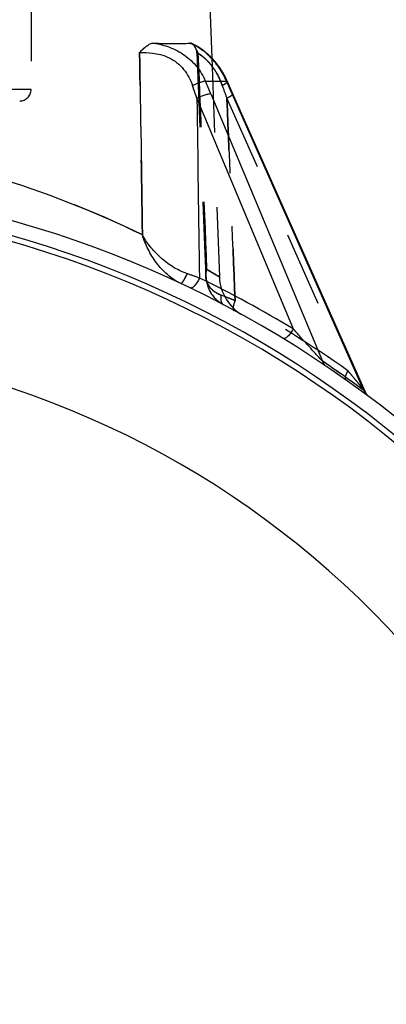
# Model space of a CAD drawing. Header units: millimetres. Extents: x 385 to 615, y 396 to 600.
# Tile 4 of 43: x 526 to 558, y 443 to 529. Entities that reach past the tile are written whole.
import ezdxf

# ---------------------------------------------------------------- set-up
doc = ezdxf.new("R2010")
doc.units = ezdxf.units.MM
doc.header["$LTSCALE"] = 65.185185
doc.linetypes.add('HIDDEN', pattern=[0.2, 0.1, -0.1])
doc.layers.add('FLAECHEN', color=7, linetype='CONTINUOUS')
doc.layers.add('KONST.EL_MIT_GEO', color=7, linetype='CONTINUOUS')

msp = doc.modelspace()

# ---------------------------------------------------------------- linework, layer by layer
at = {"layer": 'FLAECHEN', "color": 7, "linetype": 'Continuous'}
msp.add_line((541.605, 557.252), (542.696, 526.004), dxfattribs=at)
at = {"layer": 'FLAECHEN', "color": 8, "linetype": 'HIDDEN'}
for p, q in [((526.95, 532.25), (526.95, 523.25)), ((542.696, 526.004), (543.363, 506.912))]:
    msp.add_line(p, q, dxfattribs=at)
at = {"layer": 'FLAECHEN', "color": 7, "linetype": 'Continuous'}
msp.add_arc((500, 421.25), 80, 7.18076, 172.81924, dxfattribs=at)
at = {"layer": 'KONST.EL_MIT_GEO', "color": 7, "linetype": 'Continuous'}
for p, q in [((540.948, 527.261), (540.919, 527.274)), ((540.97, 527.25), (540.948, 527.261)), ((540.995, 527.239), (540.97, 527.25)), ((541.021, 527.227), (540.995, 527.239)), ((541.05, 527.213), (541.021, 527.227)), ((541.081, 527.198), (541.05, 527.213)), ((541.113, 527.182), (541.081, 527.198)), ((541.148, 527.165), (541.113, 527.182)), ((541.184, 527.147), (541.148, 527.165)), ((542.701, 525.999), (542.661, 526.04)), ((542.739, 525.959), (542.7, 526)), ((543.408, 525.135), (543.369, 525.191)), ((543.447, 525.078), (543.407, 525.136)), ((543.485, 525.02), (543.446, 525.079)), ((543.524, 524.962), (543.485, 525.021)), ((543.562, 524.902), (543.523, 524.963)), ((543.6, 524.841), (543.561, 524.903)), ((543.637, 524.78), (543.599, 524.843)), ((543.674, 524.717), (543.636, 524.782)), ((543.711, 524.654), (543.673, 524.719)), ((543.748, 524.59), (543.71, 524.656)), ((543.784, 524.524), (543.747, 524.592)), ((543.82, 524.458), (543.783, 524.526)), ((543.855, 524.391), (543.818, 524.46)), ((543.89, 524.322), (543.854, 524.393)), ((543.924, 524.253), (543.888, 524.325)), ((543.958, 524.183), (543.923, 524.256)), ((543.991, 524.112), (543.957, 524.186)), ((544.024, 524.04), (543.99, 524.115)), ((542.149, 523.97), (543.985, 523.97)), ((544.056, 523.967), (544.022, 524.043)), ((544.219, 523.589), (544.055, 523.97)), ((544.39, 523.195), (544.217, 523.593)), ((541.401, 522.473), (549.802, 502.349)), ((542.621, 522.861), (552.357, 499.538)), ((556.098, 496.835), (544.389, 523.199)), ((555.968, 496.973), (544.469, 522.861)), ((556.412, 496.441), (556.383, 496.463))]:
    msp.add_line(p, q, dxfattribs=at)
at = {"layer": 'KONST.EL_MIT_GEO', "color": 8, "linetype": 'HIDDEN'}
for p, q in [((541.148, 527.165), (541.132, 527.173)), ((541.184, 527.147), (541.168, 527.155)), ((541.222, 527.127), (541.205, 527.136)), ((541.216, 526.978), (541.227, 526.962)), ((541.226, 526.963), (541.242, 526.937)), ((541.241, 526.939), (541.256, 526.912)), ((541.255, 526.914), (541.27, 526.887)), ((541.269, 526.888), (541.284, 526.86)), ((541.283, 526.861), (541.296, 526.833)), ((541.296, 526.834), (541.308, 526.805)), ((541.307, 527.081), (541.305, 527.082)), ((541.308, 526.806), (541.32, 526.776)), ((541.319, 526.777), (541.33, 526.747)), ((541.329, 527.069), (541.326, 527.07)), ((541.33, 526.748), (541.34, 526.717)), ((541.351, 527.056), (541.349, 527.058)), ((541.373, 527.044), (541.371, 527.045)), ((541.397, 527.03), (541.394, 527.032)), ((541.42, 527.017), (541.418, 527.018)), ((541.444, 527.002), (541.442, 527.004)), ((541.468, 526.988), (541.466, 526.989)), ((541.493, 526.973), (541.491, 526.974)), ((541.518, 526.958), (541.516, 526.959)), ((541.544, 526.942), (541.542, 526.943)), ((541.57, 526.925), (541.568, 526.927)), ((541.597, 526.909), (541.595, 526.91)), ((541.624, 526.891), (541.621, 526.893)), ((541.651, 526.873), (541.649, 526.875)), ((541.679, 526.855), (541.677, 526.856)), ((541.707, 526.836), (541.705, 526.838)), ((541.736, 526.817), (541.734, 526.818)), ((541.765, 526.797), (541.763, 526.798)), ((541.794, 526.776), (541.792, 526.778)), ((541.824, 526.755), (541.822, 526.757)), ((541.855, 526.733), (541.853, 526.735)), ((541.886, 526.711), (541.884, 526.713)), ((541.917, 526.688), (541.915, 526.69)), ((541.383, 526.465), (542.07, 509.623)), ((541.949, 526.664), (541.947, 526.666)), ((541.981, 526.64), (541.979, 526.642)), ((542.013, 526.615), (542.012, 526.617)), ((542.046, 526.59), (542.045, 526.591)), ((542.08, 526.563), (542.078, 526.565)), ((542.114, 526.536), (542.112, 526.538)), ((542.148, 526.508), (542.146, 526.51)), ((542.183, 526.48), (542.181, 526.481)), ((542.218, 526.451), (542.216, 526.452)), ((542.253, 526.421), (542.251, 526.422)), ((542.289, 526.39), (542.287, 526.391)), ((542.325, 526.358), (542.323, 526.36)), ((542.361, 526.326), (542.36, 526.327)), ((542.398, 526.293), (542.396, 526.294)), ((542.435, 526.259), (542.433, 526.26)), ((542.472, 526.225), (542.471, 526.226)), ((542.51, 526.189), (542.508, 526.19)), ((542.547, 526.153), (542.546, 526.154)), ((542.585, 526.116), (542.584, 526.117)), ((542.624, 526.078), (542.623, 526.079)), ((542.662, 526.039), (542.661, 526.04)), ((526.95, 523.25), (473.05, 523.25)), ((544.014, 522.473), (554.57, 498.709)), ((542.07, 509.627), (542.178, 506.953)), ((542.178, 506.953), (542.186, 506.831)), ((542.254, 507.563), (543.363, 506.907)), ((543.363, 506.907), (543.314, 506.936)), ((542.315, 506.153), (542.35, 506.047)), ((542.35, 506.048), (542.389, 505.944)), ((542.388, 505.945), (542.431, 505.843)), ((542.43, 505.844), (542.476, 505.745)), ((542.475, 505.746), (542.525, 505.649)), ((542.524, 505.651), (542.577, 505.556)), ((542.576, 505.558), (542.632, 505.466)), ((542.631, 505.467), (542.69, 505.378)), ((542.689, 505.379), (542.751, 505.292)), ((542.75, 505.294), (542.815, 505.21)), ((542.813, 505.211), (542.882, 505.13)), ((543.823, 505.179), (543.521, 505.298)), ((542.88, 505.131), (542.951, 505.052)), ((542.949, 505.054), (543.023, 504.978)), ((543.021, 504.98), (543.097, 504.906)), ((543.095, 504.908), (543.174, 504.837)), ((543.172, 504.839), (543.253, 504.771)), ((543.251, 504.773), (543.335, 504.708)), ((543.333, 504.71), (543.419, 504.648)), ((543.416, 504.65), (543.505, 504.59)), ((543.502, 504.592), (543.593, 504.536)), ((543.59, 504.538), (543.683, 504.484)), ((543.68, 504.486), (543.736, 504.455))]:
    msp.add_line(p, q, dxfattribs=at)
at = {"layer": 'KONST.EL_MIT_GEO', "color": 7, "linetype": 'Continuous'}
for points in [[(542.661, 526.04), (542.623, 526.079), (542.584, 526.117), (542.546, 526.154), (542.508, 526.19), (542.471, 526.226), (542.433, 526.26), (542.396, 526.294), (542.36, 526.327), (542.323, 526.36), (542.287, 526.391), (542.251, 526.422), (542.216, 526.452), (542.181, 526.481), (542.146, 526.51), (542.112, 526.538), (542.078, 526.565), (542.045, 526.591), (542.012, 526.617), (541.979, 526.642), (541.947, 526.666), (541.915, 526.69), (541.884, 526.713), (541.853, 526.735), (541.822, 526.757), (541.792, 526.778), (541.763, 526.798), (541.734, 526.818), (541.705, 526.838), (541.677, 526.856), (541.649, 526.875), (541.621, 526.893), (541.595, 526.91), (541.568, 526.927), (541.542, 526.943), (541.516, 526.959), (541.491, 526.974), (541.466, 526.989), (541.442, 527.004), (541.418, 527.018), (541.394, 527.032), (541.371, 527.045), (541.349, 527.058), (541.326, 527.07), (541.305, 527.082), (541.283, 527.094), (541.263, 527.105), (541.242, 527.116), (541.222, 527.127), (541.184, 527.147)], [(543.133, 525.506), (543.093, 525.556), (543.054, 525.604), (543.014, 525.652), (542.974, 525.698), (542.935, 525.744), (542.895, 525.789), (542.856, 525.833), (542.817, 525.876), (542.778, 525.918), (542.739, 525.96)], [(543.368, 525.192), (543.329, 525.246), (543.29, 525.3), (543.251, 525.353), (543.212, 525.405), (543.172, 525.456), (543.133, 525.506)], [(556.204, 496.651), (556.183, 496.682), (556.163, 496.713), (556.144, 496.745), (556.126, 496.778), (556.109, 496.811), (556.098, 496.835)], [(556.275, 496.565), (556.25, 496.593), (556.227, 496.622), (556.204, 496.651)], [(556.383, 496.463), (556.355, 496.487), (556.327, 496.512), (556.301, 496.538), (556.275, 496.565)]]:
    msp.add_lwpolyline(points, dxfattribs=at)
at = {"layer": 'KONST.EL_MIT_GEO', "color": 8, "linetype": 'HIDDEN'}
for points in [[(541.34, 526.718), (541.349, 526.687), (541.357, 526.656), (541.364, 526.624), (541.37, 526.591), (541.375, 526.558), (541.379, 526.525), (541.382, 526.491), (541.383, 526.465)], [(542.186, 506.831), (542.197, 506.712), (542.213, 506.596), (542.233, 506.482), (542.256, 506.37), (542.284, 506.26), (542.315, 506.152)]]:
    msp.add_lwpolyline(points, dxfattribs=at)
at = {"layer": 'KONST.EL_MIT_GEO', "color": 7, "linetype": 'Continuous'}
for centre, radius, start, end in [((539.29, 523.571), 4.019, 66.48929, 67.99889), ((539.236, 523.447), 4.154, 65.70224, 66.49098), ((446.135, 490.468), 100.498, 18.56975, 19.23978), ((461.714, 489.086), 87.673, 22.65851, 23.44626), ((625.711, 558.948), 88.897, 203.17063, 203.95051), ((499.241, 434.043), 85.171, 63.94591, 73.35839), ((500, 421.25), 94, 15.02611, 85.36973), ((500, 421.25), 92.728, 15.23403, 164.76597), ((500, 421.25), 92.23, 14.76168, 165.23832), ((463.331, 285.732), 234.519, 70.49859, 70.777), ((500.382, 421.214), 95.001, 58.65432, 64.273), ((499.164, 420.829), 94.998, 53.27701, 55.9487)]:
    msp.add_arc(centre, radius, start, end, dxfattribs=at)
at = {"layer": 'KONST.EL_MIT_GEO', "color": 8, "linetype": 'HIDDEN'}
for centre, radius, start, end in [((446.086, 490.452), 100.55, 18.56992, 19.23961), ((461.759, 489.105), 87.625, 22.6583, 23.44647), ((641.418, 557.8), 103.613, 199.28256, 199.93524), ((640.974, 557.642), 103.141, 199.28106, 199.93674), ((625.277, 558.758), 88.422, 203.16854, 203.9526), ((525.95, 523.25), 1, 270, 360), ((499.263, 434.093), 85.116, 63.94398, 73.7833), ((464.631, 289.433), 230.597, 70.49622, 70.77937), ((497.859, 431.297), 88.246, 58.99657, 59.79598), ((547.36, 507.046), 4, 182, 241.08169), ((473.918, 327.354), 191.072, 68.24618, 68.63684), ((478.224, 338.226), 179.379, 68.23652, 68.54923), ((499.617, 421.215), 95, 54.65886, 61.64726), ((499.165, 420.83), 94.996, 53.27699, 55.94872)]:
    msp.add_arc(centre, radius, start, end, dxfattribs=at)
at = {"layer": 'KONST.EL_MIT_GEO', "color": 7, "linetype": 'Continuous'}
for points, knots in [([(536.405, 526.469), (536.504, 526.572), (536.698, 526.772), (536.952, 527.003), (537.163, 527.151), (537.32, 527.236), (537.481, 527.289), (537.591, 527.3), (537.645, 527.297)], [0, 0, 0, 0, 0.281135, 0.54636, 0.669774, 0.785917, 0.895209, 1, 1, 1, 1]), ([(537.645, 527.297), (538.115, 527.219), (539.062, 526.977), (540.369, 526.291), (541.45, 525.268), (541.955, 524.417), (542.149, 523.97)], [0, 0, 0, 0, 0.24498, 0.498145, 0.749796, 1, 1, 1, 1]), ([(537.645, 527.297), (538.231, 527.271), (539.282, 527.233), (540.333, 527.264), (540.796, 527.297)], [0, 0, 0, 0, 0.55882, 1, 1, 1, 1]), ([(540.796, 527.297), (540.806, 527.298), (540.848, 527.298), (540.89, 527.287), (540.919, 527.274)], [0, 0, 0, 0, 0.246009, 1, 1, 1, 1]), ([(543.985, 523.97), (543.808, 524.383), (543.384, 525.153), (542.585, 526.111), (541.76, 526.797), (541.198, 527.119), (540.945, 527.233)], [0, 0, 0, 0, 0.296421, 0.575095, 0.817427, 1, 1, 1, 1]), ([(536.405, 526.469), (536.778, 526.474), (537.393, 526.465), (538.259, 526.31), (538.992, 526.042), (539.68, 525.607), (540.262, 525.025), (540.714, 524.341), (540.931, 523.841), (541.02, 523.585)], [0, 0, 0, 0, 0.189949, 0.312409, 0.446157, 0.584746, 0.723754, 0.862015, 1, 1, 1, 1]), ([(542.149, 523.97), (542.121, 523.969), (542.056, 523.962), (541.898, 523.928), (541.659, 523.854), (541.347, 523.734), (541.129, 523.637), (541.02, 523.585)], [0, 0, 0, 0, 0.06993, 0.162494, 0.404489, 0.696203, 1, 1, 1, 1]), ([(543.985, 523.97), (543.996, 523.97), (544.015, 523.968), (544.044, 523.963), (544.063, 523.951), (544.067, 523.941)], [0, 0, 0, 0, 0.346725, 0.622177, 1, 1, 1, 1]), ([(542.621, 522.861), (542.59, 522.863), (542.518, 522.859), (542.344, 522.831), (542.082, 522.757), (541.746, 522.634), (541.515, 522.53), (541.401, 522.473)], [0, 0, 0, 0, 0.071517, 0.165893, 0.411322, 0.703281, 1, 1, 1, 1]), ([(544.469, 522.861), (544.479, 522.861), (544.497, 522.862), (544.523, 522.86), (544.542, 522.853), (544.546, 522.844)], [0, 0, 0, 0, 0.366497, 0.649258, 1, 1, 1, 1]), ([(540.545, 507.176), (540.102, 507.33), (539.266, 507.746), (538.187, 508.574), (537.307, 509.517), (536.842, 510.209), (536.65, 510.558)], [0, 0, 0, 0, 0.267542, 0.52736, 0.772274, 1, 1, 1, 1]), ([(540.005, 506.313), (539.58, 506.512), (538.794, 507.053), (537.846, 508.098), (537.121, 509.281), (536.78, 510.13), (536.65, 510.558)], [0, 0, 0, 0, 0.25339, 0.508161, 0.75804, 1, 1, 1, 1]), ([(540.545, 507.176), (540.491, 507.059), (540.407, 506.892), (540.293, 506.682), (540.215, 506.551), (540.146, 506.446), (540.094, 506.377), (540.058, 506.338), (540.035, 506.319), (540.014, 506.308), (540.005, 506.313)], [0, 0, 0, 0, 0.374215, 0.54396, 0.693323, 0.816718, 0.909779, 0.944068, 0.970088, 1, 1, 1, 1]), ([(541.62, 506.798), (541.566, 506.668), (541.471, 506.483), (541.32, 506.263), (541.207, 506.125), (541.095, 506.019), (540.989, 505.948), (540.891, 505.913), (540.828, 505.92), (540.804, 505.932)], [0, 0, 0, 0, 0.334487, 0.491747, 0.634251, 0.757253, 0.857873, 0.936539, 1, 1, 1, 1]), ([(549.801, 502.349), (549.734, 502.222), (549.621, 502.042), (549.449, 501.829), (549.321, 501.698), (549.198, 501.598), (549.085, 501.533), (548.984, 501.504), (548.921, 501.516), (548.899, 501.53)], [0, 0, 0, 0, 0.334558, 0.492825, 0.636448, 0.760261, 0.860968, 0.938633, 1, 1, 1, 1]), ([(552.357, 499.538), (552.254, 499.644), (552.046, 499.87), (551.731, 500.217), (551.406, 500.576), (550.974, 501.054), (550.439, 501.645), (550.013, 502.116), (549.802, 502.349)], [0, 0, 0, 0, 0.116249, 0.242521, 0.370364, 0.498182, 0.751653, 1, 1, 1, 1]), ([(552.357, 499.538), (552.378, 499.456), (552.446, 499.3), (552.567, 499.178), (552.634, 499.132)], [0, 0, 0, 0, 0.511692, 1, 1, 1, 1]), ([(556.098, 496.835), (556.098, 496.834), (556.099, 496.833), (556.097, 496.832), (556.095, 496.835), (556.091, 496.837), (556.086, 496.843), (556.076, 496.852), (556.054, 496.876), (556.017, 496.918), (555.985, 496.954), (555.968, 496.973)], [0, 0, 0, 0, 0.011184, 0.015886, 0.029862, 0.055408, 0.092406, 0.140174, 0.264233, 0.597271, 1, 1, 1, 1]), ([(555.968, 496.973), (555.985, 496.898), (556.043, 496.754), (556.148, 496.639), (556.207, 496.594)], [0, 0, 0, 0, 0.512403, 1, 1, 1, 1])]:
    msp.add_open_spline(points, degree=3, knots=knots, dxfattribs=at)
at = {"layer": 'KONST.EL_MIT_GEO', "color": 8, "linetype": 'HIDDEN'}
for points, knots in [([(540.919, 527.274), (540.909, 527.278), (540.87, 527.293), (540.827, 527.3), (540.796, 527.297)], [0, 0, 0, 0, 0.259085, 1, 1, 1, 1]), ([(540.919, 527.274), (540.977, 527.248), (541.088, 527.155), (541.173, 527.043), (541.216, 526.978)], [0, 0, 0, 0, 0.450732, 1, 1, 1, 1]), ([(541.494, 526.469), (541.451, 526.559), (541.365, 526.732), (541.268, 526.9), (541.216, 526.978)], [0, 0, 0, 0, 0.515508, 1, 1, 1, 1]), ([(541.494, 526.469), (541.478, 526.47), (541.451, 526.471), (541.414, 526.471), (541.396, 526.471), (541.383, 526.468), (541.383, 526.465)], [0, 0, 0, 0, 0.432645, 0.742509, 0.928746, 1, 1, 1, 1]), ([(541.383, 526.465), (541.383, 526.468), (541.396, 526.471), (541.414, 526.471), (541.451, 526.471), (541.478, 526.47), (541.494, 526.469)], [0, 0, 0, 0, 0.071254, 0.257491, 0.567355, 1, 1, 1, 1]), ([(543.618, 523.585), (543.542, 523.803), (543.369, 524.226), (543.05, 524.817), (542.743, 525.264), (542.483, 525.579), (542.291, 525.785), (542.106, 525.962), (541.932, 526.109), (541.776, 526.226), (541.642, 526.315), (541.546, 526.371), (541.484, 526.406), (541.449, 526.424), (541.421, 526.439), (541.401, 526.45), (541.389, 526.458), (541.383, 526.463), (541.383, 526.465)], [0, 0, 0, 0, 0.185734, 0.367166, 0.539874, 0.620785, 0.696472, 0.765616, 0.826966, 0.879516, 0.92263, 0.956054, 0.969144, 0.979853, 0.988222, 0.9943, 0.998161, 1, 1, 1, 1]), ([(541.383, 526.465), (541.383, 526.462), (541.394, 526.455), (541.413, 526.443), (541.446, 526.426), (541.491, 526.402), (541.549, 526.37), (541.619, 526.328), (541.699, 526.277), (541.828, 526.188), (542.01, 526.047), (542.242, 525.837), (542.486, 525.579), (542.643, 525.385), (542.721, 525.281)], [0, 0, 0, 0, 0.005584, 0.018337, 0.038816, 0.067265, 0.103857, 0.148707, 0.201849, 0.263213, 0.40963, 0.584714, 0.783412, 1, 1, 1, 1]), ([(542.721, 525.281), (542.814, 525.159), (543.178, 524.631), (543.457, 524.045), (543.618, 523.585)], [0, 0, 0, 0, 0.239618, 1, 1, 1, 1]), ([(544.067, 523.941), (544.075, 523.922), (544.053, 523.882), (544.013, 523.841), (543.961, 523.796), (543.895, 523.748), (543.78, 523.674), (543.686, 523.621), (543.618, 523.585)], [0, 0, 0, 0, 0.101499, 0.189557, 0.304605, 0.445591, 0.610433, 1, 1, 1, 1]), ([(544.546, 522.844), (544.549, 522.837), (544.545, 522.822), (544.534, 522.805), (544.513, 522.781), (544.474, 522.746), (544.383, 522.679), (544.228, 522.585), (544.091, 522.512), (544.014, 522.473)], [0, 0, 0, 0, 0.034377, 0.060117, 0.09287, 0.180306, 0.296634, 0.607337, 1, 1, 1, 1]), ([(540.545, 507.176), (540.491, 507.059), (540.407, 506.892), (540.293, 506.682), (540.215, 506.551), (540.146, 506.446), (540.094, 506.377), (540.058, 506.338), (540.035, 506.319), (540.014, 506.308), (540.005, 506.313)], [0, 0, 0, 0, 0.374215, 0.54396, 0.693323, 0.816718, 0.909779, 0.944068, 0.970088, 1, 1, 1, 1]), ([(542.254, 507.563), (542.24, 507.512), (542.191, 507.313), (542.172, 507.106), (542.178, 506.953)], [0, 0, 0, 0, 0.257749, 1, 1, 1, 1]), ([(542.178, 506.953), (542.176, 507.003), (542.177, 507.209), (542.212, 507.414), (542.254, 507.563)], [0, 0, 0, 0, 0.243944, 1, 1, 1, 1]), ([(542.178, 506.953), (542.185, 506.784), (542.25, 506.441), (542.516, 505.968), (542.95, 505.567), (543.318, 505.377), (543.521, 505.298)], [0, 0, 0, 0, 0.2249, 0.456107, 0.709828, 1, 1, 1, 1]), ([(543.521, 505.298), (543.318, 505.377), (542.95, 505.567), (542.516, 505.968), (542.25, 506.441), (542.185, 506.784), (542.178, 506.953)], [0, 0, 0, 0, 0.290172, 0.543893, 0.7751, 1, 1, 1, 1]), ([(543.736, 504.455), (543.593, 504.531), (543.323, 504.702), (542.973, 505.018), (542.689, 505.379), (542.399, 505.906), (542.199, 506.646), (542.211, 507.259), (542.254, 507.563)], [0, 0, 0, 0, 0.132301, 0.259648, 0.383585, 0.505689, 0.749256, 1, 1, 1, 1]), ([(543.521, 505.298), (543.498, 505.208), (543.471, 505.034), (543.491, 504.785), (543.576, 504.58), (543.68, 504.485), (543.736, 504.455)], [0, 0, 0, 0, 0.298847, 0.564874, 0.794906, 1, 1, 1, 1]), ([(544.733, 504.819), (544.69, 504.723), (544.634, 504.581), (544.584, 504.394), (544.563, 504.273), (544.557, 504.167), (544.567, 504.081), (544.592, 504.014), (544.624, 503.983), (544.64, 503.974)], [0, 0, 0, 0, 0.352164, 0.508337, 0.64637, 0.763831, 0.859857, 0.936312, 1, 1, 1, 1]), ([(544.733, 504.819), (544.683, 504.708), (544.62, 504.544), (544.571, 504.331), (544.56, 504.234), (544.56, 504.19)], [0, 0, 0, 0, 0.559223, 0.798091, 1, 1, 1, 1]), ([(552.357, 499.538), (552.378, 499.456), (552.446, 499.3), (552.567, 499.178), (552.634, 499.132)], [0, 0, 0, 0, 0.511691, 1, 1, 1, 1]), ([(554.57, 498.709), (554.518, 498.622), (554.449, 498.494), (554.379, 498.323), (554.344, 498.212), (554.325, 498.115), (554.322, 498.034), (554.335, 497.97), (554.36, 497.938), (554.374, 497.928)], [0, 0, 0, 0, 0.357786, 0.515216, 0.653604, 0.770568, 0.865232, 0.939399, 1, 1, 1, 1]), ([(556.098, 496.835), (556.095, 496.842), (556.082, 496.859), (556.06, 496.89), (556.029, 496.931), (555.979, 496.996), (555.91, 497.084), (555.821, 497.196), (555.727, 497.313), (555.595, 497.475), (555.426, 497.682), (555.218, 497.935), (555.005, 498.191), (554.789, 498.449), (554.643, 498.622), (554.57, 498.709)], [0, 0, 0, 0, 0.009394, 0.026221, 0.047819, 0.072508, 0.12758, 0.187231, 0.249661, 0.313958, 0.446268, 0.581882, 0.719731, 0.859225, 1, 1, 1, 1]), ([(555.968, 496.973), (555.985, 496.954), (556.017, 496.918), (556.054, 496.876), (556.076, 496.852), (556.086, 496.843), (556.091, 496.837), (556.095, 496.835), (556.097, 496.832), (556.099, 496.833), (556.098, 496.834), (556.098, 496.835)], [0, 0, 0, 0, 0.402729, 0.735767, 0.859826, 0.907594, 0.944592, 0.970138, 0.984114, 0.988816, 1, 1, 1, 1]), ([(555.968, 496.973), (555.985, 496.898), (556.043, 496.754), (556.148, 496.639), (556.207, 496.594)], [0, 0, 0, 0, 0.512403, 1, 1, 1, 1])]:
    msp.add_open_spline(points, degree=3, knots=knots, dxfattribs=at)
for points in [[(540.796, 527.297), (540.846, 527.277), (540.896, 527.256), (540.945, 527.233)], [(536.65, 510.558), (536.569, 515.862), (536.487, 521.165), (536.405, 526.469)], [(541.494, 526.469), (541.748, 520.167), (542.002, 513.865), (542.254, 507.563)], [(544.733, 504.819), (544.494, 510.704), (544.255, 516.588), (544.014, 522.473)], [(544.014, 522.473), (544.255, 516.588), (544.494, 510.704), (544.733, 504.819)]]:
    msp.add_open_spline(points, degree=3, dxfattribs=at)
at = {"layer": 'KONST.EL_MIT_GEO', "color": 7, "linetype": 'Continuous'}
for points in [[(536.405, 526.469), (536.487, 521.165), (536.569, 515.862), (536.65, 510.558)], [(541.401, 522.473), (541.475, 517.248), (541.548, 512.023), (541.62, 506.798)]]:
    msp.add_open_spline(points, degree=3, dxfattribs=at)

doc.saveas('drawing.dxf')
